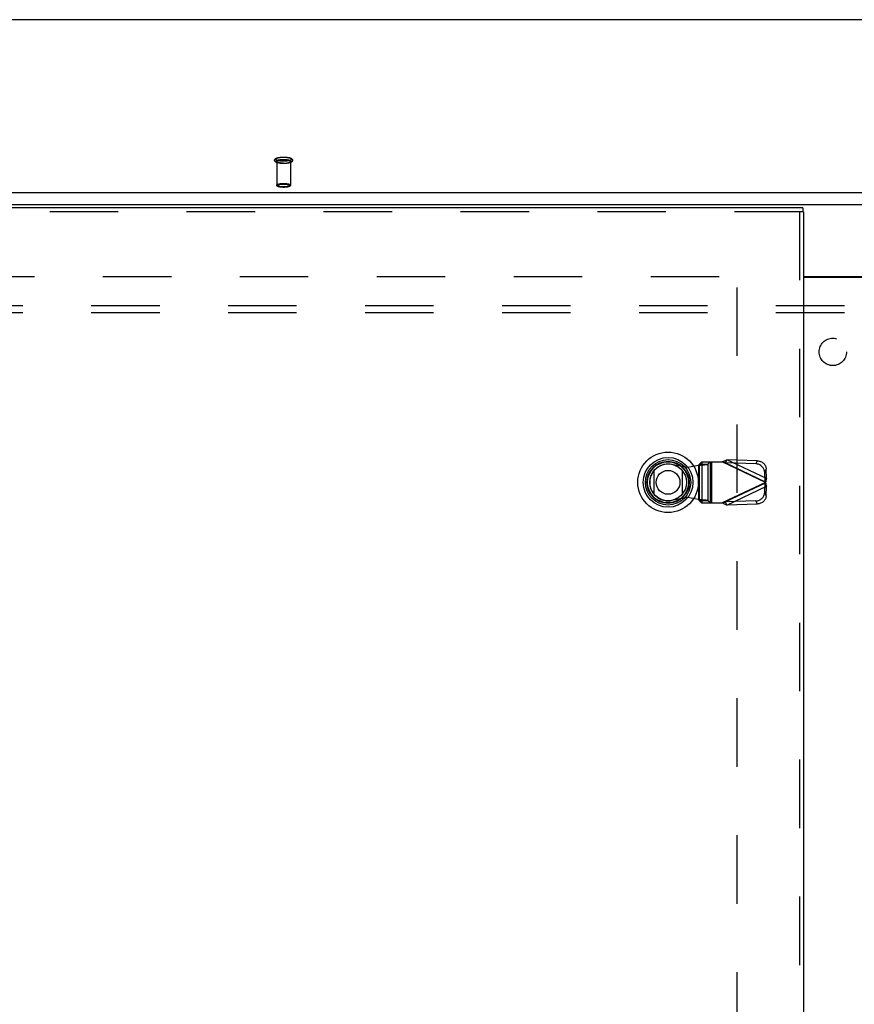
# Model space of a CAD drawing. Header units: inches. Extents: x 0 to 227, y 0 to 147.
# Tile 177 of 256: x 55 to 70, y 93 to 111. Entities that reach past the tile are written whole.
import ezdxf

# ---------------------------------------------------------------- set-up
doc = ezdxf.new("R2010")
doc.units = ezdxf.units.IN
doc.header["$LTSCALE"] = 12.466667
doc.header["$MEASUREMENT"] = 0
doc.linetypes.add('HIDDEN', pattern=[0.2, 0.1, -0.1])
doc.layers.get('0').update_dxf_attribs({"linetype": 'CONTINUOUS'})
for name, color, linetype in [('DEFAULT_2', 8, 'HIDDEN'), ('LEFTHAND_DOOR_ASSEMBLY', 7, 'CONTINUOUS'), ('SUBPANEL', 7, 'CONTINUOUS')]:
    doc.layers.add(name, color=color, linetype=linetype)

msp = doc.modelspace()

# ---------------------------------------------------------------- linework, layer by layer
at = {"color": 7, "linetype": 'Continuous'}
for p, q in [((97.316, 111.332), (41.636, 111.332)), ((41.21, 108.183), (97.742, 108.183)), ((41.226, 107.965), (97.726, 107.965)), ((68.944, 106.659), (70.008, 106.659))]:
    msp.add_line(p, q, dxfattribs=at)
at = {"color": 3, "linetype": 'Continuous'}
msp.add_line((68.944, 106.644), (70.008, 106.644), dxfattribs=at)
at = {"layer": 'DEFAULT_2', "color": 8, "linetype": 'HIDDEN'}
for p, q in [((59.352, 108.751), (59.352, 108.319)), ((59.6, 108.751), (59.6, 108.319)), ((41.226, 106.659), (67.83, 106.659)), ((67.726, 106.458), (67.726, 37.861))]:
    msp.add_line(p, q, dxfattribs=at)
for points in [[(59.476, 108.713), (59.464, 108.713), (59.453, 108.714), (59.441, 108.714), (59.43, 108.715), (59.419, 108.716), (59.408, 108.717), (59.397, 108.719), (59.387, 108.721), (59.377, 108.723), (59.368, 108.725), (59.359, 108.728), (59.351, 108.731), (59.344, 108.734), (59.338, 108.737), (59.333, 108.74), (59.328, 108.743), (59.324, 108.746), (59.321, 108.75), (59.318, 108.754), (59.316, 108.758), (59.314, 108.762), (59.313, 108.766), (59.312, 108.771), (59.313, 108.775), (59.313, 108.779), (59.315, 108.784), (59.317, 108.788), (59.32, 108.792), (59.323, 108.796), (59.327, 108.799), (59.332, 108.803), (59.337, 108.806), (59.343, 108.809), (59.35, 108.812), (59.359, 108.815), (59.368, 108.818), (59.377, 108.82), (59.387, 108.822), (59.397, 108.824), (59.408, 108.825), (59.418, 108.827), (59.43, 108.828), (59.441, 108.829), (59.453, 108.829), (59.464, 108.83), (59.476, 108.83)], [(59.476, 108.755), (59.465, 108.756), (59.455, 108.756), (59.445, 108.756), (59.434, 108.757), (59.424, 108.758), (59.414, 108.759), (59.405, 108.76), (59.396, 108.762), (59.387, 108.763), (59.379, 108.765), (59.372, 108.767), (59.365, 108.769), (59.359, 108.771), (59.353, 108.774), (59.348, 108.776), (59.344, 108.779), (59.34, 108.781), (59.337, 108.784), (59.336, 108.787), (59.334, 108.789), (59.334, 108.792), (59.334, 108.795), (59.336, 108.798), (59.337, 108.8), (59.34, 108.803), (59.344, 108.806), (59.348, 108.808), (59.353, 108.811), (59.359, 108.813), (59.365, 108.815), (59.372, 108.817), (59.379, 108.819), (59.387, 108.821), (59.396, 108.823), (59.405, 108.824), (59.414, 108.825), (59.424, 108.826), (59.434, 108.827), (59.445, 108.828), (59.455, 108.829), (59.465, 108.829), (59.476, 108.829)], [(59.476, 108.83), (59.488, 108.83), (59.499, 108.829), (59.511, 108.829), (59.522, 108.828), (59.533, 108.827), (59.544, 108.825), (59.555, 108.824), (59.565, 108.822), (59.575, 108.82), (59.584, 108.818), (59.593, 108.815), (59.601, 108.812), (59.608, 108.809), (59.614, 108.806), (59.619, 108.803), (59.624, 108.8), (59.628, 108.797), (59.631, 108.793), (59.634, 108.789), (59.636, 108.785), (59.638, 108.781), (59.639, 108.777), (59.639, 108.772), (59.639, 108.768), (59.638, 108.763), (59.637, 108.759), (59.635, 108.755), (59.632, 108.751), (59.629, 108.747), (59.625, 108.743), (59.62, 108.74), (59.615, 108.737), (59.609, 108.734), (59.601, 108.731), (59.593, 108.728), (59.584, 108.725), (59.575, 108.723), (59.565, 108.721), (59.555, 108.719), (59.544, 108.717), (59.533, 108.716), (59.522, 108.715), (59.511, 108.714), (59.499, 108.714), (59.488, 108.713), (59.476, 108.713)], [(59.476, 108.829), (59.486, 108.829), (59.497, 108.829), (59.507, 108.828), (59.518, 108.827), (59.528, 108.826), (59.537, 108.825), (59.547, 108.824), (59.556, 108.823), (59.564, 108.821), (59.572, 108.819), (59.58, 108.817), (59.587, 108.815), (59.593, 108.813), (59.599, 108.811), (59.604, 108.808), (59.608, 108.806), (59.612, 108.803), (59.614, 108.8), (59.616, 108.798), (59.618, 108.795), (59.618, 108.792), (59.618, 108.789), (59.616, 108.787), (59.614, 108.784), (59.612, 108.781), (59.608, 108.779), (59.604, 108.776), (59.599, 108.774), (59.593, 108.771), (59.587, 108.769), (59.58, 108.767), (59.572, 108.765), (59.564, 108.763), (59.556, 108.762), (59.547, 108.76), (59.537, 108.759), (59.528, 108.758), (59.518, 108.757), (59.507, 108.756), (59.497, 108.756), (59.486, 108.756), (59.476, 108.755)], [(59.476, 108.714), (59.465, 108.714), (59.455, 108.714), (59.445, 108.715), (59.434, 108.716), (59.424, 108.716), (59.414, 108.718), (59.405, 108.719), (59.396, 108.72), (59.387, 108.722), (59.379, 108.724), (59.372, 108.726), (59.365, 108.728), (59.359, 108.73), (59.353, 108.732), (59.348, 108.735), (59.344, 108.737), (59.34, 108.74), (59.337, 108.742), (59.336, 108.745), (59.334, 108.748), (59.334, 108.751), (59.334, 108.753), (59.336, 108.756), (59.337, 108.759), (59.34, 108.761), (59.344, 108.764), (59.348, 108.767), (59.353, 108.769), (59.359, 108.771), (59.365, 108.774), (59.372, 108.776), (59.379, 108.778), (59.387, 108.779), (59.396, 108.781), (59.405, 108.782), (59.414, 108.784), (59.424, 108.785), (59.434, 108.786), (59.445, 108.786), (59.455, 108.787), (59.465, 108.787), (59.476, 108.787)], [(59.352, 108.751), (59.352, 108.753), (59.353, 108.756), (59.355, 108.758), (59.358, 108.761), (59.361, 108.763), (59.365, 108.765), (59.37, 108.767), (59.376, 108.77), (59.382, 108.771), (59.388, 108.773), (59.395, 108.775), (59.403, 108.777), (59.411, 108.778), (59.42, 108.779), (59.428, 108.78), (59.438, 108.781), (59.447, 108.782), (59.457, 108.782), (59.466, 108.783), (59.476, 108.783)], [(59.476, 108.719), (59.466, 108.719), (59.457, 108.719), (59.447, 108.719), (59.438, 108.72), (59.428, 108.721), (59.42, 108.722), (59.411, 108.723), (59.403, 108.725), (59.395, 108.726), (59.388, 108.728), (59.382, 108.73), (59.376, 108.732), (59.37, 108.734), (59.365, 108.736), (59.361, 108.738), (59.358, 108.741), (59.355, 108.743), (59.353, 108.746), (59.352, 108.748), (59.352, 108.751)], [(59.476, 108.787), (59.486, 108.787), (59.497, 108.787), (59.507, 108.786), (59.518, 108.786), (59.528, 108.785), (59.537, 108.784), (59.547, 108.782), (59.556, 108.781), (59.564, 108.779), (59.572, 108.778), (59.58, 108.776), (59.587, 108.774), (59.593, 108.771), (59.599, 108.769), (59.604, 108.767), (59.608, 108.764), (59.612, 108.761), (59.614, 108.759), (59.616, 108.756), (59.618, 108.753), (59.618, 108.751), (59.618, 108.748), (59.616, 108.745), (59.614, 108.742), (59.612, 108.74), (59.608, 108.737), (59.604, 108.735), (59.599, 108.732), (59.593, 108.73), (59.587, 108.728), (59.58, 108.726), (59.572, 108.724), (59.564, 108.722), (59.556, 108.72), (59.547, 108.719), (59.537, 108.718), (59.528, 108.716), (59.518, 108.716), (59.507, 108.715), (59.497, 108.714), (59.486, 108.714), (59.476, 108.714)], [(59.6, 108.751), (59.6, 108.753), (59.598, 108.756), (59.596, 108.758), (59.594, 108.761), (59.59, 108.763), (59.586, 108.765), (59.582, 108.767), (59.576, 108.77), (59.57, 108.771), (59.564, 108.773), (59.556, 108.775), (59.549, 108.777), (59.541, 108.778), (59.532, 108.779), (59.523, 108.78), (59.514, 108.781), (59.505, 108.782), (59.495, 108.782), (59.486, 108.783), (59.476, 108.783)], [(59.476, 108.719), (59.486, 108.719), (59.495, 108.719), (59.505, 108.719), (59.514, 108.72), (59.523, 108.721), (59.532, 108.722), (59.541, 108.723), (59.549, 108.725), (59.556, 108.726), (59.564, 108.728), (59.57, 108.73), (59.576, 108.732), (59.582, 108.734), (59.586, 108.736), (59.59, 108.738), (59.594, 108.741), (59.596, 108.743), (59.598, 108.746), (59.6, 108.748), (59.6, 108.751)], [(59.352, 108.319), (59.352, 108.321), (59.353, 108.324), (59.355, 108.326), (59.358, 108.329), (59.362, 108.331), (59.366, 108.334), (59.371, 108.336), (59.376, 108.338), (59.382, 108.34), (59.389, 108.342), (59.396, 108.343), (59.404, 108.345), (59.413, 108.346), (59.421, 108.348), (59.43, 108.349), (59.439, 108.35), (59.449, 108.35), (59.458, 108.351), (59.467, 108.351), (59.476, 108.351)], [(59.476, 108.287), (59.467, 108.287), (59.458, 108.287), (59.449, 108.288), (59.439, 108.288), (59.43, 108.289), (59.421, 108.29), (59.413, 108.291), (59.404, 108.293), (59.396, 108.294), (59.389, 108.296), (59.382, 108.298), (59.376, 108.3), (59.371, 108.302), (59.366, 108.304), (59.362, 108.306), (59.358, 108.309), (59.355, 108.311), (59.353, 108.314), (59.352, 108.316), (59.352, 108.319)], [(59.476, 108.279), (59.467, 108.279), (59.458, 108.28), (59.449, 108.28), (59.44, 108.281), (59.431, 108.282), (59.423, 108.283), (59.415, 108.284), (59.407, 108.285), (59.4, 108.287), (59.393, 108.288), (59.386, 108.29), (59.38, 108.292), (59.374, 108.295), (59.369, 108.297), (59.365, 108.299), (59.361, 108.302), (59.358, 108.304), (59.356, 108.307), (59.354, 108.31), (59.353, 108.313), (59.352, 108.316), (59.352, 108.319)], [(59.476, 108.28), (59.468, 108.28), (59.459, 108.28), (59.451, 108.28), (59.442, 108.281), (59.434, 108.282), (59.426, 108.283), (59.418, 108.284), (59.41, 108.285), (59.403, 108.287), (59.396, 108.288), (59.39, 108.29), (59.384, 108.292), (59.379, 108.294), (59.375, 108.296), (59.371, 108.298), (59.368, 108.3), (59.365, 108.302), (59.363, 108.305), (59.362, 108.307), (59.362, 108.309), (59.362, 108.312), (59.363, 108.314), (59.365, 108.316), (59.368, 108.318), (59.371, 108.321), (59.375, 108.323), (59.379, 108.325), (59.384, 108.327), (59.39, 108.329), (59.396, 108.33), (59.403, 108.332), (59.41, 108.333), (59.418, 108.335), (59.426, 108.336), (59.434, 108.337), (59.442, 108.337), (59.451, 108.338), (59.459, 108.338), (59.468, 108.339), (59.476, 108.339)], [(59.476, 108.351), (59.485, 108.351), (59.494, 108.351), (59.503, 108.35), (59.512, 108.35), (59.522, 108.349), (59.531, 108.348), (59.539, 108.346), (59.548, 108.345), (59.555, 108.343), (59.563, 108.342), (59.569, 108.34), (59.576, 108.338), (59.581, 108.336), (59.586, 108.334), (59.59, 108.331), (59.594, 108.329), (59.596, 108.326), (59.598, 108.324), (59.6, 108.321), (59.6, 108.319)], [(59.476, 108.339), (59.484, 108.339), (59.492, 108.338), (59.501, 108.338), (59.509, 108.337), (59.518, 108.337), (59.526, 108.336), (59.534, 108.335), (59.542, 108.333), (59.549, 108.332), (59.556, 108.33), (59.562, 108.329), (59.568, 108.327), (59.573, 108.325), (59.577, 108.323), (59.581, 108.321), (59.584, 108.318), (59.587, 108.316), (59.588, 108.314), (59.59, 108.312), (59.59, 108.309), (59.59, 108.307), (59.588, 108.305), (59.587, 108.302), (59.584, 108.3), (59.581, 108.298), (59.577, 108.296), (59.573, 108.294), (59.568, 108.292), (59.562, 108.29), (59.556, 108.288), (59.549, 108.287), (59.542, 108.285), (59.534, 108.284), (59.526, 108.283), (59.518, 108.282), (59.509, 108.281), (59.501, 108.28), (59.492, 108.28), (59.484, 108.28), (59.476, 108.28)], [(59.6, 108.319), (59.6, 108.316), (59.599, 108.313), (59.598, 108.31), (59.596, 108.307), (59.593, 108.304), (59.59, 108.302), (59.587, 108.299), (59.583, 108.297), (59.578, 108.295), (59.572, 108.292), (59.566, 108.29), (59.559, 108.288), (59.552, 108.287), (59.545, 108.285), (59.537, 108.284), (59.529, 108.283), (59.52, 108.282), (59.512, 108.281), (59.503, 108.28), (59.494, 108.28), (59.485, 108.279), (59.476, 108.279)], [(59.6, 108.319), (59.6, 108.316), (59.598, 108.314), (59.596, 108.311), (59.594, 108.309), (59.59, 108.306), (59.586, 108.304), (59.581, 108.302), (59.576, 108.3), (59.57, 108.298), (59.563, 108.296), (59.555, 108.294), (59.548, 108.293), (59.539, 108.291), (59.531, 108.29), (59.522, 108.289), (59.512, 108.288), (59.503, 108.288), (59.494, 108.287), (59.485, 108.287), (59.476, 108.287)]]:
    msp.add_lwpolyline(points, dxfattribs=at)
at = {"layer": 'LEFTHAND_DOOR_ASSEMBLY', "color": 3, "linetype": 'Continuous'}
for p, q in [((68.931, 107.909), (40.145, 107.909)), ((68.944, 107.834), (68.944, 36.484))]:
    msp.add_line(p, q, dxfattribs=at)
at = {"layer": 'LEFTHAND_DOOR_ASSEMBLY', "color": 8, "linetype": 'HIDDEN'}
for p, q in [((68.931, 107.834), (40.145, 107.834)), ((68.869, 107.834), (68.869, 36.484)), ((67.088, 103.281), (67.048, 103.239)), ((67.088, 103.281), (67.462, 103.281)), ((67.091, 103.281), (67.091, 102.533)), ((67.203, 103.239), (67.243, 103.281)), ((67.246, 102.533), (67.246, 103.281)), ((67.265, 103.281), (67.265, 102.533)), ((68.25, 102.907), (67.462, 103.281)), ((67.52, 103.263), (67.547, 103.319)), ((67.52, 103.263), (68.241, 102.92)), ((68.075, 103.244), (67.52, 103.263)), ((68.268, 102.977), (67.547, 103.319)), ((68.101, 103.301), (67.547, 103.319)), ((68.101, 103.301), (68.075, 103.244)), ((66.538, 103.237), (66.832, 103.183)), ((66.832, 103.183), (67.029, 103.221)), ((67.029, 103.221), (67.064, 103.223)), ((67.029, 103.221), (67.029, 102.594)), ((67.048, 102.575), (67.048, 103.239)), ((67.048, 103.239), (67.203, 103.239)), ((67.203, 103.239), (67.203, 102.575)), ((68.235, 103.093), (68.262, 103.149)), ((68.241, 102.92), (68.235, 103.093)), ((68.268, 102.977), (68.262, 103.149)), ((68.25, 102.907), (67.462, 102.533)), ((68.268, 102.977), (68.241, 102.92)), ((68.241, 102.894), (67.52, 102.552)), ((67.547, 102.495), (68.268, 102.838)), ((68.235, 102.722), (68.241, 102.894)), ((68.262, 102.665), (68.235, 102.722)), ((68.241, 102.894), (68.268, 102.838)), ((68.262, 102.665), (68.268, 102.838)), ((66.832, 102.632), (66.538, 102.578)), ((67.029, 102.594), (66.832, 102.632)), ((67.048, 102.575), (67.088, 102.533)), ((67.203, 102.575), (67.048, 102.575)), ((67.243, 102.533), (67.203, 102.575)), ((67.462, 102.533), (67.481, 102.54)), ((67.481, 102.54), (67.501, 102.546)), ((68.075, 102.57), (67.52, 102.552)), ((67.547, 102.495), (67.52, 102.552)), ((68.075, 102.57), (68.101, 102.513)), ((67.088, 102.533), (67.462, 102.533)), ((68.101, 102.513), (67.547, 102.495))]:
    msp.add_line(p, q, dxfattribs=at)
at = {"layer": 'LEFTHAND_DOOR_ASSEMBLY', "color": 7, "linetype": 'Continuous'}
for p, q in [((68.931, 107.909), (68.931, 107.834)), ((68.944, 107.834), (68.931, 107.834)), ((66.22, 102.694), (66.22, 103.125)), ((66.732, 103.125), (66.732, 102.694))]:
    msp.add_line(p, q, dxfattribs=at)
at = {"layer": 'LEFTHAND_DOOR_ASSEMBLY', "color": 8, "linetype": 'HIDDEN'}
for points in [[(67.462, 103.281), (67.476, 103.288), (67.491, 103.295), (67.505, 103.301), (67.519, 103.307), (67.533, 103.313), (67.547, 103.319)], [(67.52, 103.263), (67.51, 103.266), (67.501, 103.269), (67.491, 103.272), (67.462, 103.281)], [(68.101, 103.301), (68.117, 103.3), (68.132, 103.297), (68.147, 103.293), (68.161, 103.288), (68.175, 103.281), (68.189, 103.274), (68.201, 103.265), (68.213, 103.255), (68.223, 103.244), (68.233, 103.232), (68.241, 103.219), (68.248, 103.206), (68.253, 103.192), (68.258, 103.178), (68.26, 103.164), (68.262, 103.149)], [(67.048, 103.239), (67.048, 103.237), (67.046, 103.235), (67.044, 103.232), (67.042, 103.23), (67.039, 103.228), (67.036, 103.225), (67.032, 103.223), (67.029, 103.221)], [(67.064, 103.223), (67.081, 103.225), (67.098, 103.226), (67.113, 103.227), (67.128, 103.229), (67.142, 103.23), (67.155, 103.231), (67.167, 103.233), (67.177, 103.234), (67.186, 103.235), (67.194, 103.237), (67.199, 103.238), (67.203, 103.239)], [(68.235, 103.093), (68.233, 103.107), (68.231, 103.121), (68.227, 103.135), (68.221, 103.149), (68.214, 103.162), (68.206, 103.175), (68.196, 103.187), (68.186, 103.198), (68.174, 103.208), (68.162, 103.217), (68.148, 103.225), (68.134, 103.231), (68.12, 103.237), (68.105, 103.241), (68.09, 103.243), (68.075, 103.244)], [(68.245, 102.914), (68.244, 102.916), (68.242, 102.918), (68.241, 102.92)], [(68.241, 102.894), (68.242, 102.897), (68.244, 102.899), (68.245, 102.901), (68.247, 102.903), (68.25, 102.907)], [(68.25, 102.907), (68.248, 102.91), (68.245, 102.914)], [(68.259, 102.943), (68.253, 102.919), (68.25, 102.907)], [(68.25, 102.907), (68.256, 102.884), (68.259, 102.872), (68.262, 102.86), (68.265, 102.849), (68.268, 102.838)], [(68.268, 102.977), (68.265, 102.966), (68.262, 102.954), (68.259, 102.943)], [(68.075, 102.57), (68.09, 102.571), (68.105, 102.574), (68.12, 102.578), (68.134, 102.583), (68.148, 102.59), (68.162, 102.598), (68.174, 102.607), (68.186, 102.617), (68.196, 102.628), (68.206, 102.64), (68.214, 102.652), (68.221, 102.665), (68.227, 102.679), (68.231, 102.693), (68.233, 102.708), (68.235, 102.722)], [(67.048, 102.575), (67.048, 102.578), (67.046, 102.58), (67.044, 102.582), (67.042, 102.585), (67.039, 102.587), (67.036, 102.589), (67.032, 102.592), (67.029, 102.594)], [(67.203, 102.575), (67.199, 102.577), (67.194, 102.578), (67.186, 102.579), (67.177, 102.581), (67.167, 102.582), (67.155, 102.583), (67.142, 102.585), (67.128, 102.586), (67.113, 102.587), (67.098, 102.589), (67.081, 102.59), (67.064, 102.591), (67.029, 102.594)], [(67.501, 102.546), (67.51, 102.549), (67.52, 102.552)], [(68.262, 102.665), (68.26, 102.651), (68.258, 102.637), (68.253, 102.622), (68.248, 102.609), (68.241, 102.595), (68.233, 102.583), (68.223, 102.571), (68.213, 102.56), (68.201, 102.55), (68.189, 102.541), (68.175, 102.533), (68.161, 102.527), (68.147, 102.521), (68.132, 102.517), (68.117, 102.515), (68.101, 102.513)], [(67.547, 102.495), (67.533, 102.501), (67.519, 102.507), (67.505, 102.514), (67.491, 102.52), (67.476, 102.527), (67.462, 102.533)]]:
    msp.add_lwpolyline(points, dxfattribs=at)
at = {"layer": 'LEFTHAND_DOOR_ASSEMBLY', "color": 7, "linetype": 'Continuous'}
for radius in [0.551, 0.453, 0.413, 0.384, 0.374, 0.335, 0.217]:
    msp.add_circle((66.476, 102.909), radius, dxfattribs=at)
at = {"layer": 'LEFTHAND_DOOR_ASSEMBLY', "color": 8, "linetype": 'HIDDEN'}
msp.add_arc((66.478, 102.907), 0.335, 79.673, 280.327, dxfattribs=at)
at = {"layer": 'SUBPANEL', "color": 8, "linetype": 'HIDDEN'}
for p, q in [((43.507, 106.128), (95.445, 106.128)), ((43.507, 106.003), (95.445, 106.003))]:
    msp.add_line(p, q, dxfattribs=at)
msp.add_circle((69.476, 105.284), 0.25, dxfattribs=at)

doc.saveas('drawing.dxf')
